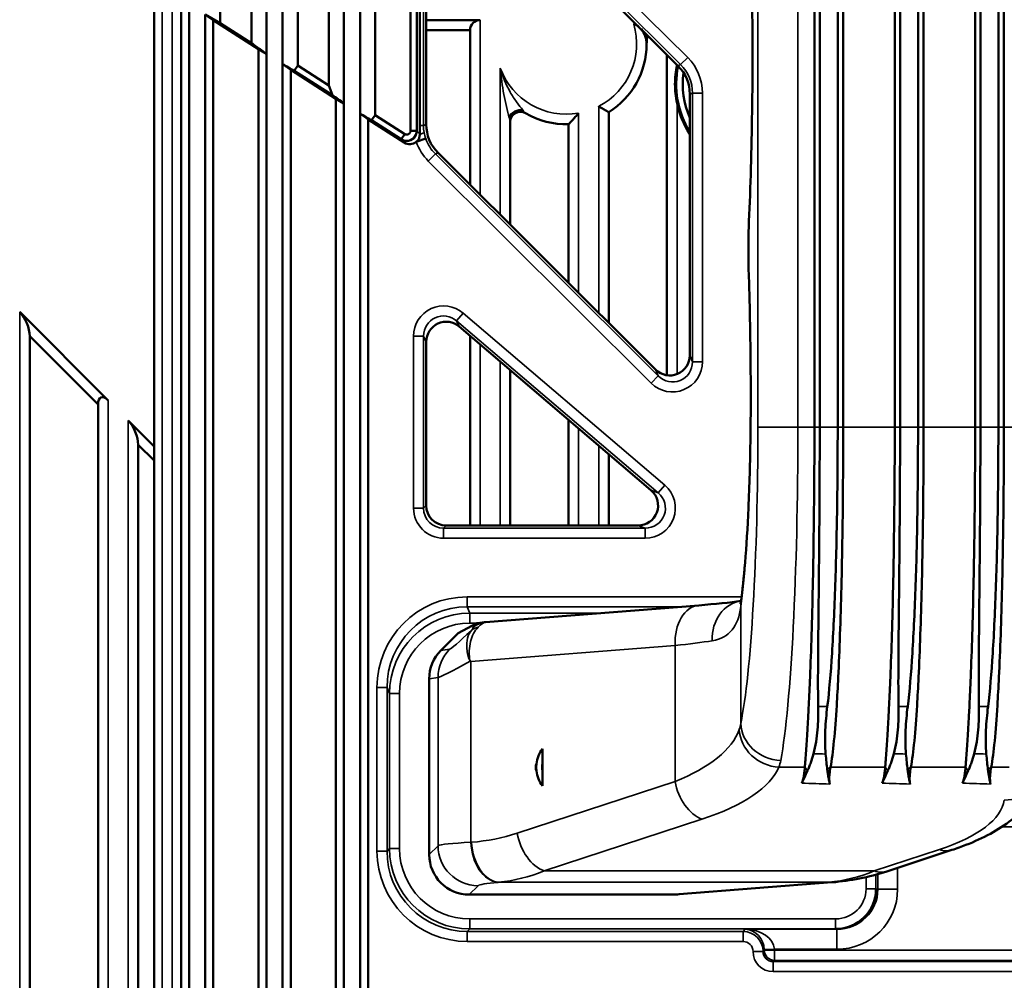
# Model space of a CAD drawing. Header units: millimetres. Extents: x 0 to 4638, y -120 to 1188.
# Tile 79 of 256: x 532 to 581, y 700 to 748. Entities that reach past the tile are written whole.
import ezdxf

# ---------------------------------------------------------------- set-up
doc = ezdxf.new("R2010")
doc.units = ezdxf.units.MM
doc.header["$LTSCALE"] = 2
doc.layers.add('Sichtbar (ISO)', color=7, linetype='Continuous', lineweight=50)
doc.layers.add('Sichtbar schmal (ISO)', color=7, linetype='Continuous', lineweight=35)

msp = doc.modelspace()

# ---------------------------------------------------------------- linework, layer by layer
at = {"layer": 'Sichtbar (ISO)'}
for p, q in [((571.2485, 822.0252), (571.2485, 727.8785)), ((571.5112, 727.8785), (571.5112, 822.0252)), ((572.4058, 727.8785), (572.4058, 822.0252)), ((572.6796, 727.8785), (572.6796, 822.0252)), ((575.2485, 822.0252), (575.2485, 727.8785)), ((575.5112, 727.8785), (575.5112, 822.0252)), ((576.4058, 727.8785), (576.4058, 822.0252)), ((576.6796, 727.8785), (576.6796, 822.0252)), ((579.2485, 822.0252), (579.2485, 727.8785)), ((579.5112, 727.8785), (579.5112, 822.0252)), ((580.4058, 727.8785), (580.4058, 822.0252)), ((580.6796, 727.8785), (580.6796, 822.0252)), ((551.1402, 742.6249), (551.1402, 807.2789)), ((551.4495, 807.2789), (551.4495, 742.6249)), ((548.6254, 743.4804), (548.6254, 806.4234)), ((549.376, 806.495), (549.376, 743.4087)), ((547.8254, 743.9924), (547.8254, 805.9113)), ((547.0749, 805.0221), (547.0749, 744.8816)), ((545.5224, 804.0284), (545.5224, 745.8754)), ((544.7719, 745.9468), (544.7719, 757.4703)), ((564.4555, 745.8645), (553.6256, 756.6487)), ((551.5996, 742.888), (551.5996, 756.2739)), ((551.9223, 755.9411), (551.9223, 742.9454)), ((543.9719, 746.4588), (543.9719, 754.8743)), ((543.2213, 746.9921), (543.2213, 754.0981)), ((541.6688, 747.9858), (541.6688, 753.6411)), ((539.7141, 753.0197), (539.7141, 677.8223)), ((540.1183, 753.1007), (540.1183, 678.0013)), ((538.3719, 748.9806), (538.3719, 667.1242)), ((540.9183, 748.4132), (540.9183, 693.006)), ((541.6688, 747.9858), (540.9183, 748.4132)), ((541.3224, 748.1261), (541.3224, 694.1262)), ((543.5677, 746.6891), (541.3224, 748.1261)), ((554.6072, 748.1414), (551.9223, 748.1414)), ((543.2213, 746.9921), (541.6688, 747.9858)), ((554.1072, 747.6414), (551.9223, 747.6414)), ((554.1072, 739.94), (554.1072, 747.6414)), ((543.9719, 746.4588), (543.5677, 746.6891)), ((543.5677, 746.6891), (543.5677, 694.8753)), ((543.9719, 746.4588), (543.9719, 694.6123)), ((563.9072, 730.4623), (563.9072, 746.4105)), ((544.7719, 745.9468), (544.7719, 694.8668)), ((545.176, 745.6598), (545.176, 695.3499)), ((545.176, 745.6598), (547.4213, 744.2228)), ((545.3493, 745.6178), (545.5224, 745.8754)), ((547.248, 744.4025), (545.3493, 745.6178)), ((545.5224, 745.8754), (547.0749, 744.8816)), ((547.0749, 744.8816), (547.248, 744.4025)), ((547.8254, 743.9924), (547.4213, 744.2228)), ((547.4213, 744.2228), (547.4213, 695.1792)), ((565.0435, 731.4535), (565.0435, 744.4492)), ((547.8254, 743.9924), (547.8254, 694.609)), ((548.6254, 743.4804), (548.6254, 694.1898)), ((550.8298, 742.0414), (549.0296, 743.1935)), ((549.0296, 743.1935), (549.0296, 694.4047)), ((549.2029, 743.1512), (549.376, 743.4087)), ((550.6811, 742.205), (549.2029, 743.1512)), ((549.376, 743.4087), (550.8483, 742.4663)), ((561.0072, 743.5552), (561.0072, 733.0691)), ((551.5996, 742.4597), (551.5996, 742.888)), ((556.1072, 743.0766), (556.1072, 737.9484)), ((559.0072, 735.0607), (559.0072, 742.9535)), ((550.8483, 742.4663), (550.6811, 742.205)), ((551.1402, 742.6249), (551.4495, 742.6249)), ((551.3546, 742.3345), (551.3546, 742.3379)), ((551.4255, 742.0808), (551.8977, 742.2427)), ((550.8546, 742.136), (550.8546, 742.1371)), ((552.5103, 741.5302), (563.3402, 730.7459)), ((536.0822, 729.2147), (531.6822, 733.6147)), ((563.1098, 724.7428), (553.5693, 732.8859)), ((532.1822, 662.922), (532.1822, 732.4075)), ((535.5822, 729.0075), (532.1822, 732.4075)), ((554.1072, 722.9846), (554.1072, 732.4268)), ((551.9223, 732.1263), (551.9223, 723.9832)), ((556.1072, 730.7197), (556.1072, 722.9846)), ((535.5822, 729.0075), (535.5822, 664.9366)), ((538.3719, 726.9249), (537.0822, 728.2147)), ((559.0072, 722.9846), (559.0072, 728.2445)), ((537.5822, 666.0913), (537.5822, 727.0075)), ((538.3719, 726.2178), (537.5822, 727.0075)), ((561.0072, 726.5375), (561.0072, 722.9846)), ((552.921, 722.9846), (562.4615, 722.9846)), ((565.4906, 719.0129), (554.8789, 718.177)), ((554.4367, 718.1283), (554.733, 718.1546)), ((553.5174, 717.6307), (554.4367, 718.1283)), ((551.3546, 717.5413), (551.3546, 717.5414)), ((552.6559, 716.7691), (553.5174, 717.6307)), ((550.8546, 716.9708), (550.8546, 716.9732)), ((551.3546, 716.8078), (551.3546, 716.8079)), ((552.0697, 706.6116), (552.0697, 715.3559)), ((557.7086, 711.8701), (557.7086, 711.1341)), ((557.7086, 711.1341), (557.7086, 710.7696)), ((557.7086, 710.7696), (557.7086, 710.0336)), ((578.0953, 706.8409), (574.8478, 705.7767)), ((556.1072, 705.3127), (556.1072, 705.3127)), ((572.1176, 705.2314), (564.5218, 704.633)), ((550.8546, 704.56), (550.8546, 704.5625)), ((551.3546, 704.7272), (551.3546, 704.7274)), ((564.1712, 704.6192), (554.062, 704.6192)), ((551.3546, 703.9925), (551.3546, 703.9926)), ((573.7072, 704.3409), (573.7072, 704.3409)), ((573.7072, 703.4791), (573.7072, 703.4899))]:
    msp.add_line(p, q, dxfattribs=at)
for centre, radius, start, end in [((554.6072, 747.6414), 0.5, 90, 180), ((558.8947, 746.9519), 4, 301.87929, 359.77573), ((568.8947, 744.9519), 4.5261, 168.43125, 211.69375), ((568.8947, 744.9519), 4.5875, 167.92906, 168.014), ((568.8947, 744.9519), 4.2, 172.24427, 203.517), ((568.8947, 744.9519), 4.5875, 191.986, 212.9136), ((556.6072, 743.0766), 0.5, 59.44751, 180), ((558.8947, 746.9519), 4, 239.44751, 271.61203), ((558.8947, 710.9519), 1.5, 142.25279, 173.34676), ((558.8947, 710.9519), 1.5, 173.75475, 186.24525), ((558.8947, 710.9519), 1.2, 171.2642, 188.7358), ((558.8947, 710.9519), 1.5, 186.65324, 217.74721)]:
    msp.add_arc(centre, radius, start, end, dxfattribs=at)
for centre, major_axis, ratio, start_param, end_param in [((563.0408, 744.447), (-1.8499, -0.7686), 0.9983936, 2.7484058, 3.5347795), ((556.4882, 743.291), (-0.4401, -0.2374), 0.6623488, 3.8250051, 5.5997729), ((553.9251, 742.9477), (-1.8499, -0.7686), 0.9983936, 5.8899984, 6.6763722), ((551.0977, 742.4639), (-0.339, 0.3733), 0.9916607, 1.8371739, 3.1118492), ((531.6822, 732.9075), (0.3536, -0.8536), 0.4142136, 0.7853982, 2.3561945), ((552.9237, 732.1204), (-0.4221, 0.9152), 0.9922612, 5.1474803, 7.4188903), ((564.0421, 731.4601), (-0.3872, 0.9321), 0.9907988, 1.9678382, 4.3153471), ((536.0822, 728.5075), (-0.3536, 0.8536), 0.4142136, 5.4977871, 7.0685835), ((537.0822, 727.5075), (0.3536, -0.8536), 0.4142136, 0.7853982, 2.3561945), ((562.4541, 723.986), (0.949, -0.3499), 0.9887203, 5.0693559, 7.4970147), ((552.9237, 723.986), (-0.709, -0.709), 0.9972647, 5.4991567, 7.0672139), ((571.0959, 723.3909), (1.4159, 1.4159), 0.9987828, 3.5389048, 3.5389289), ((567.871, 717.2538), (-0.2848, 1.9796), 0.8520366, 6.2827974, 6.2831853), ((569.5724, 718.9552), (-1.9796, 0.2848), 0.8520366, 0.0000005, 0.0003879), ((554.0773, 715.3583), (-1.9848, -0.3034), 0.9961063, 5.3479712, 6.1320883), ((557.9389, 710.9519), (0.5619, 0), 0.9968924, 2.8261259, 3.4570594), ((554.0773, 706.6269), (1.425, 1.425), 0.9924325, 2.3599926, 3.9231927), ((577.4725, 708.7415), (0.6228, -1.9005), 0.6501277, 0, 0.0000219), ((572.2944, 704.9102), (-1.9777, 0.3917), 0.9919881, 1.7693643, 3.3341003), ((564.3647, 706.6269), (-2.9848, -0.2351), 0.667987, 1.4534093, 1.5707963)]:
    msp.add_ellipse(centre, major_axis=major_axis, ratio=ratio, start_param=start_param, end_param=end_param, dxfattribs=at)
for points, knots in [([(567.9901, 738.1273), (568.0659, 739.8274), (568.1187, 741.6929), (568.1719, 745.5229), (568.1711, 747.54), (568.117, 751.2279), (568.0687, 752.9542), (568.0004, 754.543)], [0, 0, 0, 0, 0.574411, 0.574411, 1.1637678, 1.1637678, 1.6966247, 1.6966247, 1.6966247, 1.6966247]), ([(541.3224, 748.1261), (541.2551, 748.1739), (541.1877, 748.2218), (541.053, 748.3175), (540.9856, 748.3654), (540.9183, 748.4132)], [-0.085779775, -0.085779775, -0.085779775, -0.085779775, -0.042890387, -0.042890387, -0.000001, -0.000001, -0.000001, -0.000001]), ([(543.9719, 746.4588), (543.8023, 746.5793), (543.6327, 746.6997), (543.4632, 746.8202), (543.3826, 746.8775), (543.3019, 746.9348), (543.2213, 746.9921)], [0, 0, 0, 0, 0.6777093, 0.6777093, 0.6777093, 1, 1, 1, 1]), ([(545.176, 745.6598), (545.1086, 745.7076), (545.0413, 745.7555), (544.9066, 745.8511), (544.8392, 745.899), (544.7719, 745.9468)], [-0.085774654, -0.085774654, -0.085774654, -0.085774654, -0.042887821, -0.042887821, -0.000001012, -0.000001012, -0.000001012, -0.000001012]), ([(544.7719, 745.9468), (544.8681, 745.892), (544.9643, 745.8371), (545.1567, 745.7275), (545.2526, 745.6729), (545.3493, 745.6178)], [0.00000101, 0.00000101, 0.00000101, 0.00000101, 0.06004174, 0.06004174, 0.12001472, 0.12001472, 0.12001472, 0.12001472]), ([(564.4072, 745.9046), (564.3397, 745.5851), (564.3063, 745.2566), (564.3063, 744.6471), (564.3397, 744.3187), (564.4072, 743.9992)], [0.42156922, 0.42156922, 0.42156922, 0.42156922, 0.51299867, 0.51299867, 0.60442812, 0.60442812, 0.60442812, 0.60442812]), ([(547.248, 744.4025), (547.248, 744.4024), (547.2481, 744.4024), (547.2481, 744.4024), (547.4405, 744.2657), (547.633, 744.1291), (547.8254, 743.9924)], [0.00010762, 0.00010762, 0.00010762, 0.00010762, 0.00026307, 0.00026307, 0.00026307, 1, 1, 1, 1]), ([(560.5072, 743.8455), (560.5083, 743.8448), (560.5093, 743.8442), (560.5512, 743.8188), (560.5921, 743.7942), (560.6715, 743.7471), (560.7099, 743.7246), (560.8009, 743.6717), (560.8508, 743.6432), (560.929, 743.5989), (560.9585, 743.5824), (560.9973, 743.5607), (561.0072, 743.5552), (561.0072, 743.5552)], [-0.170129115, -0.170129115, -0.170129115, -0.170129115, -0.169759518, -0.169759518, -0.155433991, -0.155433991, -0.141387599, -0.141387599, -0.120519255, -0.120519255, -0.102161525, -0.102161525, -0.084879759, -0.084879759, -0.084879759, -0.084879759]), ([(549.2029, 743.1512), (549.1064, 743.2062), (549.0107, 743.2608), (548.8179, 743.3706), (548.7217, 743.4255), (548.6254, 743.4804)], [-0.12024374, -0.12024374, -0.12024374, -0.12024374, -0.06004653, -0.06004653, -0.00000101, -0.00000101, -0.00000101, -0.00000101]), ([(559.0072, 742.9535), (559.0072, 742.9535), (559.0136, 742.96), (559.0391, 742.9864), (559.0594, 743.0075), (559.1168, 743.0676), (559.1568, 743.1101), (559.2449, 743.2056), (559.294, 743.2598), (559.3965, 743.3757), (559.4509, 743.4388), (559.5051, 743.5034), (559.5062, 743.5047), (559.5072, 743.5059)], [-0.099034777, -0.099034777, -0.099034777, -0.099034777, -0.085045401, -0.085045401, -0.069084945, -0.069084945, -0.047721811, -0.047721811, -0.024805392, -0.024805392, 0, 0, 0.000485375, 0.000485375, 0.000485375, 0.000485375]), ([(551.4495, 742.6249), (551.448, 742.3386), (551.2263, 742.1167), (550.9307, 742.1274), (550.8475, 742.1304), (550.7581, 742.1559), (550.6811, 742.205)], [0, 0, 0, 0, 0.78013581, 0.78013581, 0.78013581, 0.99999858, 0.99999858, 0.99999858, 0.99999858]), ([(550.8483, 742.4663), (550.9049, 742.4293), (550.9813, 742.4262), (551.0416, 742.4588), (551.1011, 742.491), (551.1409, 742.5568), (551.1402, 742.6249)], [0, 0, 0, 0, 0.5030808, 0.5030808, 0.5030808, 1, 1, 1, 1]), ([(551.5996, 742.4597), (551.5996, 742.4037), (551.5931, 742.3476), (551.5782, 742.2957), (551.5626, 742.2417), (551.5339, 742.1859), (551.5005, 742.1465), (551.4863, 742.1297), (551.4663, 742.109), (551.4373, 742.0889), (551.4334, 742.0862), (551.4281, 742.083), (551.4255, 742.0808)], [0, 0, 0, 0, 0.3925579, 0.3925579, 0.3925579, 0.8015366, 0.8015366, 0.8015366, 0.976306, 0.976306, 0.976306, 1, 1, 1, 1]), ([(567.9783, 735.5287), (567.9668, 735.8714), (567.9605, 736.2391), (567.9591, 736.961), (567.9637, 737.3243), (567.9779, 737.824), (567.9835, 737.9783), (567.9901, 738.1273)], [0, 0, 0, 0, 0.1092996, 0.1092996, 0.21662648, 0.21662648, 0.26602686, 0.26602686, 0.26602686, 0.26602686]), ([(568.0755, 728.6225), (568.0832, 730.3981), (568.0657, 732.2107), (568.0115, 734.467), (567.9961, 735.0035), (567.9783, 735.5287)], [0, 0, 0, 0, 0.53337724, 0.53337724, 0.70264392, 0.70264392, 0.70264392, 0.70264392]), ([(567.5928, 719.24), (567.6648, 719.7404), (567.7356, 720.3953), (567.8627, 721.9458), (567.9197, 722.8738), (568.0124, 724.9531), (568.0467, 726.1443), (568.0697, 727.7734), (568.0736, 728.1976), (568.0755, 728.6225)], [0, 0, 0, 0, 0.3143548, 0.3143548, 0.6502705, 0.6502705, 1.0179189, 1.0179189, 1.1455327, 1.1455327, 1.1455327, 1.1455327]), ([(571.2485, 727.8785), (571.2485, 726.0444), (571.2342, 724.221), (571.1849, 720.7235), (571.1505, 719.0697), (571.0824, 716.8165), (571.0569, 716.1065), (571.0096, 714.9474), (570.9885, 714.4785), (570.9585, 713.875), (570.9503, 713.7149), (570.9272, 713.2854), (570.9122, 713.0252), (570.8749, 712.4089), (570.8525, 712.0713), (570.8199, 711.6162), (570.8093, 711.4732), (570.7944, 711.2719), (570.7896, 711.207), (570.7828, 711.1132), (570.7806, 711.0825), (570.7773, 711.0374), (570.7762, 711.0225), (570.7746, 711.0004), (570.7741, 710.9931), (570.7733, 710.9822), (570.7731, 710.9785), (570.7725, 710.9704), (570.7722, 710.9667), (570.772, 710.9641)], [0, 0, 0, 0, 0.5502358, 0.5502358, 1.1001363, 1.1001363, 1.3751579, 1.3751579, 1.581259, 1.581259, 1.658418, 1.658418, 1.7940369, 1.7940369, 1.998235, 1.998235, 2.100375, 2.100375, 2.1513839, 2.1513839, 2.176827, 2.176827, 2.189521, 2.189521, 2.1958586, 2.1958586, 2.1990247, 2.1990247, 2.2029599, 2.2029599, 2.2029599, 2.2029599]), ([(571.4367, 713.9731), (571.4234, 714.5729), (571.4239, 715.2533), (571.4353, 717.1943), (571.4512, 718.5595), (571.4778, 721.2407), (571.4898, 722.5159), (571.5065, 725.1531), (571.5112, 726.5155), (571.5112, 727.8785)], [0, 0, 0, 0, 0.3134361, 0.3134361, 0.8138755, 0.8138755, 1.2192103, 1.2192103, 1.6277052, 1.6277052, 1.6277052, 1.6277052]), ([(571.8904, 713.9731), (571.9864, 714.7392), (572.0613, 715.6359), (572.1906, 717.6726), (572.2446, 718.8204), (572.3279, 721.2495), (572.3572, 722.5263), (572.3963, 725.1612), (572.4058, 726.5196), (572.4058, 727.8785)], [-1.6292071, -1.6292071, -1.6292071, -1.6292071, -1.2289215, -1.2289215, -0.8138321, -0.8138321, -0.4076923, -0.4076923, 0, 0, 0, 0]), ([(572.0526, 710.9641), (572.1829, 711.6714), (572.2735, 712.7099), (572.3839, 714.4739), (572.4096, 714.9431), (572.4655, 716.102), (572.4942, 716.8115), (572.5729, 719.0656), (572.6145, 720.721), (572.6679, 724.2208), (572.6796, 726.0442), (572.6796, 727.8785)], [0.0000002, 0.0000002, 0.0000002, 0.0000002, 0.6216345, 0.6216345, 0.8277491, 0.8277491, 1.1023844, 1.1023844, 1.6523768, 1.6523768, 2.2020704, 2.2020704, 2.2020704, 2.2020704]), ([(575.2485, 727.8785), (575.2485, 726.0444), (575.2342, 724.221), (575.1849, 720.7235), (575.1505, 719.0697), (575.0824, 716.8165), (575.0569, 716.1065), (575.0096, 714.9474), (574.9885, 714.4785), (574.9585, 713.875), (574.9503, 713.7149), (574.9272, 713.2854), (574.9122, 713.0252), (574.8749, 712.4089), (574.8525, 712.0713), (574.8199, 711.6162), (574.8093, 711.4732), (574.7944, 711.2719), (574.7896, 711.207), (574.7828, 711.1132), (574.7806, 711.0825), (574.7773, 711.0374), (574.7762, 711.0225), (574.7746, 711.0004), (574.7741, 710.9931), (574.7733, 710.9822), (574.7731, 710.9785), (574.7725, 710.9704), (574.7722, 710.9667), (574.772, 710.9641)], [0, 0, 0, 0, 0.5502358, 0.5502358, 1.1001363, 1.1001363, 1.3751579, 1.3751579, 1.581259, 1.581259, 1.658418, 1.658418, 1.7940369, 1.7940369, 1.998235, 1.998235, 2.100375, 2.100375, 2.1513839, 2.1513839, 2.176827, 2.176827, 2.189521, 2.189521, 2.1958586, 2.1958586, 2.1990247, 2.1990247, 2.2029599, 2.2029599, 2.2029599, 2.2029599]), ([(575.4367, 713.9731), (575.4234, 714.5729), (575.4239, 715.2533), (575.4353, 717.1943), (575.4512, 718.5595), (575.4778, 721.2407), (575.4898, 722.5159), (575.5065, 725.1531), (575.5112, 726.5155), (575.5112, 727.8785)], [0, 0, 0, 0, 0.3134361, 0.3134361, 0.8138755, 0.8138755, 1.2192103, 1.2192103, 1.6277052, 1.6277052, 1.6277052, 1.6277052]), ([(575.8904, 713.9731), (575.9864, 714.7392), (576.0613, 715.6359), (576.1906, 717.6726), (576.2446, 718.8204), (576.3279, 721.2495), (576.3572, 722.5263), (576.3963, 725.1612), (576.4058, 726.5196), (576.4058, 727.8785)], [-1.6292071, -1.6292071, -1.6292071, -1.6292071, -1.2289215, -1.2289215, -0.8138321, -0.8138321, -0.4076923, -0.4076923, 0, 0, 0, 0]), ([(576.0526, 710.9641), (576.1829, 711.6714), (576.2735, 712.7099), (576.3839, 714.4739), (576.4096, 714.9431), (576.4655, 716.102), (576.4942, 716.8115), (576.5729, 719.0656), (576.6145, 720.721), (576.6679, 724.2208), (576.6796, 726.0442), (576.6796, 727.8785)], [0.0000002, 0.0000002, 0.0000002, 0.0000002, 0.6216345, 0.6216345, 0.8277491, 0.8277491, 1.1023844, 1.1023844, 1.6523768, 1.6523768, 2.2020704, 2.2020704, 2.2020704, 2.2020704]), ([(579.2485, 727.8785), (579.2485, 726.0444), (579.2342, 724.221), (579.1849, 720.7235), (579.1505, 719.0697), (579.0824, 716.8165), (579.0569, 716.1065), (579.0096, 714.9474), (578.9885, 714.4785), (578.9585, 713.875), (578.9503, 713.7149), (578.9272, 713.2854), (578.9122, 713.0252), (578.8749, 712.4089), (578.8525, 712.0713), (578.8199, 711.6162), (578.8093, 711.4732), (578.7944, 711.2719), (578.7896, 711.207), (578.7828, 711.1132), (578.7806, 711.0825), (578.7773, 711.0374), (578.7762, 711.0225), (578.7746, 711.0004), (578.7741, 710.9931), (578.7733, 710.9822), (578.7731, 710.9785), (578.7725, 710.9704), (578.7722, 710.9667), (578.772, 710.9641)], [0, 0, 0, 0, 0.5502358, 0.5502358, 1.1001363, 1.1001363, 1.3751579, 1.3751579, 1.581259, 1.581259, 1.658418, 1.658418, 1.7940369, 1.7940369, 1.998235, 1.998235, 2.100375, 2.100375, 2.1513839, 2.1513839, 2.176827, 2.176827, 2.189521, 2.189521, 2.1958586, 2.1958586, 2.1990247, 2.1990247, 2.2029599, 2.2029599, 2.2029599, 2.2029599]), ([(579.4367, 713.9731), (579.4234, 714.5729), (579.4239, 715.2533), (579.4353, 717.1943), (579.4512, 718.5595), (579.4778, 721.2407), (579.4898, 722.5159), (579.5065, 725.1531), (579.5112, 726.5155), (579.5112, 727.8785)], [0, 0, 0, 0, 0.3134361, 0.3134361, 0.8138755, 0.8138755, 1.2192103, 1.2192103, 1.6277052, 1.6277052, 1.6277052, 1.6277052]), ([(579.8904, 713.9731), (579.9864, 714.7392), (580.0613, 715.6359), (580.1906, 717.6726), (580.2446, 718.8204), (580.3279, 721.2495), (580.3572, 722.5263), (580.3963, 725.1612), (580.4058, 726.5196), (580.4058, 727.8785)], [-1.6292071, -1.6292071, -1.6292071, -1.6292071, -1.2289215, -1.2289215, -0.8138321, -0.8138321, -0.4076923, -0.4076923, 0, 0, 0, 0]), ([(580.0526, 710.9641), (580.1829, 711.6714), (580.2735, 712.7099), (580.3839, 714.4739), (580.4096, 714.9431), (580.4655, 716.102), (580.4942, 716.8115), (580.5729, 719.0656), (580.6145, 720.721), (580.6679, 724.2208), (580.6796, 726.0442), (580.6796, 727.8785)], [0.0000002, 0.0000002, 0.0000002, 0.0000002, 0.6216345, 0.6216345, 0.8277491, 0.8277491, 1.1023844, 1.1023844, 1.6523768, 1.6523768, 2.2020704, 2.2020704, 2.2020704, 2.2020704]), ([(567.5557, 719.0749), (567.5557, 719.0749), (567.5562, 719.0761), (567.5621, 719.0918), (567.5794, 719.1466), (567.5927, 719.2393)], [0.39609877, 0.39609877, 0.39609877, 0.39609877, 0.41526332, 0.41526332, 0.52257347, 0.52257347, 0.52257347, 0.52257347]), ([(554.5954, 718.1132), (554.6521, 718.1346), (554.7145, 718.1523), (554.8087, 718.1693), (554.84, 718.1735), (554.8714, 718.1762)], [0, 0, 0, 0, 0.019855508, 0.019855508, 0.029468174, 0.029468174, 0.029468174, 0.029468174]), ([(571.2002, 711.6298), (571.3087, 712.0151), (571.3699, 712.4277), (571.4371, 713.2037), (571.4451, 713.5954), (571.4367, 713.9731)], [0.000001, 0.000001, 0.000001, 0.000001, 0.19117794, 0.19117794, 0.38338848, 0.38338848, 0.38338848, 0.38338848]), ([(571.8904, 713.9731), (571.8426, 713.5916), (571.8062, 713.1998), (571.7709, 712.4194), (571.7705, 712.0043), (571.8059, 711.6123)], [0.000001, 0.000001, 0.000001, 0.000001, 0.19920968, 0.19920968, 0.39746708, 0.39746708, 0.39746708, 0.39746708]), ([(575.2002, 711.6298), (575.3087, 712.0151), (575.3699, 712.4277), (575.4371, 713.2037), (575.4451, 713.5954), (575.4367, 713.9731)], [0.000001, 0.000001, 0.000001, 0.000001, 0.19117794, 0.19117794, 0.38338848, 0.38338848, 0.38338848, 0.38338848]), ([(575.8904, 713.9731), (575.8426, 713.5916), (575.8062, 713.1998), (575.7709, 712.4194), (575.7705, 712.0043), (575.8059, 711.6123)], [0.000001, 0.000001, 0.000001, 0.000001, 0.19920968, 0.19920968, 0.39746708, 0.39746708, 0.39746708, 0.39746708]), ([(579.4367, 713.9731), (579.4451, 713.5954), (579.4371, 713.2037), (579.3699, 712.4277), (579.3087, 712.0151), (579.2002, 711.6298)], [-0.38338848, -0.38338848, -0.38338848, -0.38338848, -0.19117794, -0.19117794, -0.000001, -0.000001, -0.000001, -0.000001]), ([(579.8904, 713.9731), (579.8426, 713.5916), (579.8062, 713.1998), (579.7709, 712.4194), (579.7705, 712.0043), (579.8059, 711.6123)], [0.000001, 0.000001, 0.000001, 0.000001, 0.19920968, 0.19920968, 0.39746708, 0.39746708, 0.39746708, 0.39746708]), ([(570.9083, 710.7937), (570.9086, 710.7944), (570.9119, 710.8013), (570.9146, 710.8072), (570.9162, 710.8106), (570.921, 710.821), (570.9242, 710.828), (570.9339, 710.8494), (570.9403, 710.864), (570.9599, 710.9096), (570.9729, 710.9411), (571.0126, 711.0416), (571.0384, 711.1127), (571.1112, 711.3256), (571.1562, 711.4737), (571.2002, 711.6298)], [-0.15449756, -0.15449756, -0.15449756, -0.15449756, -0.15293289, -0.15293289, -0.15076733, -0.15076733, -0.14636378, -0.14636378, -0.13729021, -0.13729021, -0.1182364, -0.1182364, -0.07745487, -0.07745487, 0, 0, 0, 0]), ([(571.8059, 711.6123), (571.8186, 711.4715), (571.8315, 711.3371), (571.8588, 711.081), (571.8731, 710.9597), (571.8895, 710.8459)], [-0.13798341, -0.13798341, -0.13798341, -0.13798341, -0.06911425, -0.06911425, 0, 0, 0, 0]), ([(574.9083, 710.7937), (574.9086, 710.7944), (574.9119, 710.8013), (574.9146, 710.8072), (574.9162, 710.8106), (574.921, 710.821), (574.9242, 710.828), (574.9339, 710.8494), (574.9403, 710.864), (574.9599, 710.9096), (574.9729, 710.9411), (575.0126, 711.0416), (575.0384, 711.1127), (575.1112, 711.3256), (575.1562, 711.4737), (575.2002, 711.6298)], [-0.15449756, -0.15449756, -0.15449756, -0.15449756, -0.15293289, -0.15293289, -0.15076733, -0.15076733, -0.14636378, -0.14636378, -0.13729021, -0.13729021, -0.1182364, -0.1182364, -0.07745487, -0.07745487, 0, 0, 0, 0]), ([(575.8059, 711.6123), (575.8186, 711.4715), (575.8315, 711.3371), (575.8588, 711.081), (575.8731, 710.9597), (575.8895, 710.8459)], [-0.13798341, -0.13798341, -0.13798341, -0.13798341, -0.06911425, -0.06911425, 0, 0, 0, 0]), ([(578.9083, 710.7937), (578.9086, 710.7944), (578.9119, 710.8013), (578.9146, 710.8072), (578.9162, 710.8106), (578.921, 710.821), (578.9242, 710.828), (578.9339, 710.8494), (578.9403, 710.864), (578.9599, 710.9096), (578.9729, 710.9411), (579.0126, 711.0416), (579.0384, 711.1127), (579.1112, 711.3256), (579.1562, 711.4737), (579.2002, 711.6298)], [-0.15449756, -0.15449756, -0.15449756, -0.15449756, -0.15293289, -0.15293289, -0.15076733, -0.15076733, -0.14636378, -0.14636378, -0.13729021, -0.13729021, -0.1182364, -0.1182364, -0.07745487, -0.07745487, 0, 0, 0, 0]), ([(579.8059, 711.6123), (579.8186, 711.4715), (579.8315, 711.3371), (579.8588, 711.081), (579.8731, 710.9597), (579.8895, 710.8459)], [-0.13798341, -0.13798341, -0.13798341, -0.13798341, -0.06911425, -0.06911425, 0, 0, 0, 0]), ([(570.772, 710.9641), (570.7665, 710.8864), (570.76, 710.8087), (570.7511, 710.7311), (570.7418, 710.6507), (570.73, 710.5704), (570.7137, 710.4902), (570.6974, 710.4099), (570.6768, 710.3296), (570.6498, 710.2497), (570.6402, 710.2214), (570.6307, 710.1931), (570.6211, 710.1648)], [0, 0, 0, 0, 0.290929, 0.290929, 0.290929, 0.5919476, 0.5919476, 0.5919476, 0.8933577, 0.8933577, 0.8933577, 1, 1, 1, 1]), ([(570.6211, 710.1648), (570.6545, 710.2636), (570.7118, 710.3724), (570.7999, 710.5595), (570.8526, 710.6767), (570.9083, 710.7937)], [0, 0, 0, 0, 0.08728086, 0.08728086, 0.20195315, 0.20195315, 0.20195315, 0.20195315]), ([(571.8895, 710.8459), (571.9005, 710.7701), (571.9095, 710.6954), (571.9283, 710.5614), (571.9371, 710.5045), (571.961, 710.3681), (571.9769, 710.2919), (571.9969, 710.202), (572.0012, 710.1823), (572.0074, 710.1476), (572.0096, 710.1337), (572.0114, 710.12)], [-0.19216085, -0.19216085, -0.19216085, -0.19216085, -0.13759519, -0.13759519, -0.09408988, -0.09408988, -0.02950765, -0.02950765, -0.01201301, -0.01201301, 0, 0, 0, 0]), ([(572.0114, 710.12), (572.0073, 710.1513), (572.0031, 710.1825), (571.9989, 710.2137), (571.9902, 710.2786), (571.9868, 710.3437), (571.9871, 710.4087), (571.9874, 710.4737), (571.9914, 710.5387), (571.9979, 710.6037), (572.0099, 710.7239), (572.0304, 710.844), (572.0526, 710.9641)], [0, 0, 0, 0, 0.11090941, 0.11090941, 0.11090941, 0.34181232, 0.34181232, 0.34181232, 0.57265649, 0.57265649, 0.57265649, 0.99976396, 0.99976396, 0.99976396, 0.99976396]), ([(574.772, 710.9641), (574.7665, 710.8864), (574.76, 710.8087), (574.7511, 710.7311), (574.7418, 710.6507), (574.73, 710.5704), (574.7137, 710.4902), (574.6974, 710.4099), (574.6768, 710.3296), (574.6498, 710.2497), (574.6402, 710.2214), (574.6307, 710.1931), (574.6211, 710.1648)], [0, 0, 0, 0, 0.290929, 0.290929, 0.290929, 0.5919476, 0.5919476, 0.5919476, 0.8933577, 0.8933577, 0.8933577, 1, 1, 1, 1]), ([(574.6211, 710.1648), (574.6545, 710.2636), (574.7118, 710.3724), (574.7999, 710.5595), (574.8526, 710.6767), (574.9083, 710.7937)], [0, 0, 0, 0, 0.08728086, 0.08728086, 0.20195315, 0.20195315, 0.20195315, 0.20195315]), ([(575.8895, 710.8459), (575.9005, 710.7701), (575.9095, 710.6954), (575.9283, 710.5614), (575.9371, 710.5045), (575.961, 710.3681), (575.9769, 710.2919), (575.9969, 710.202), (576.0012, 710.1823), (576.0074, 710.1476), (576.0096, 710.1337), (576.0114, 710.12)], [-0.19216085, -0.19216085, -0.19216085, -0.19216085, -0.13759519, -0.13759519, -0.09408988, -0.09408988, -0.02950765, -0.02950765, -0.01201301, -0.01201301, 0, 0, 0, 0]), ([(576.0114, 710.12), (576.0073, 710.1513), (576.0031, 710.1825), (575.9989, 710.2137), (575.9902, 710.2786), (575.9868, 710.3437), (575.9871, 710.4087), (575.9874, 710.4737), (575.9914, 710.5387), (575.9979, 710.6037), (576.0099, 710.7239), (576.0304, 710.844), (576.0526, 710.9641)], [0, 0, 0, 0, 0.11090941, 0.11090941, 0.11090941, 0.34181232, 0.34181232, 0.34181232, 0.57265648, 0.57265648, 0.57265648, 0.99976396, 0.99976396, 0.99976396, 0.99976396]), ([(582.6811, 710.9204), (582.6072, 710.4072), (582.4095, 709.9213), (581.8487, 709.0493), (581.4725, 708.663), (580.4168, 707.8316), (579.6608, 707.4287), (578.567, 707.0025), (578.335, 706.9195), (578.0953, 706.841)], [0, 0, 0, 0, 0.22782537, 0.22782537, 0.476109, 0.476109, 0.84150839, 0.84150839, 0.93553749, 0.93553749, 0.93553749, 0.93553749]), ([(578.772, 710.9641), (578.7665, 710.8864), (578.76, 710.8087), (578.7511, 710.7311), (578.7418, 710.6507), (578.73, 710.5704), (578.7137, 710.4902), (578.6974, 710.4099), (578.6768, 710.3296), (578.6498, 710.2497), (578.6402, 710.2214), (578.6307, 710.1931), (578.6211, 710.1648)], [0, 0, 0, 0, 0.290929, 0.290929, 0.290929, 0.5919476, 0.5919476, 0.5919476, 0.8933577, 0.8933577, 0.8933577, 1, 1, 1, 1]), ([(578.6211, 710.1648), (578.6545, 710.2636), (578.7118, 710.3724), (578.7999, 710.5595), (578.8526, 710.6767), (578.9083, 710.7937)], [0, 0, 0, 0, 0.08728086, 0.08728086, 0.20195315, 0.20195315, 0.20195315, 0.20195315]), ([(579.8895, 710.8459), (579.9005, 710.7701), (579.9095, 710.6954), (579.9283, 710.5614), (579.9371, 710.5045), (579.961, 710.3681), (579.9769, 710.2919), (579.9969, 710.202), (580.0012, 710.1823), (580.0074, 710.1476), (580.0096, 710.1337), (580.0114, 710.12)], [-0.19216085, -0.19216085, -0.19216085, -0.19216085, -0.13759519, -0.13759519, -0.09408988, -0.09408988, -0.02950765, -0.02950765, -0.01201301, -0.01201301, 0, 0, 0, 0]), ([(580.0114, 710.12), (580.0073, 710.1513), (580.0031, 710.1825), (579.9989, 710.2137), (579.9902, 710.2786), (579.9868, 710.3437), (579.9871, 710.4087), (579.9874, 710.4737), (579.9914, 710.5387), (579.9979, 710.6037), (580.0099, 710.7239), (580.0304, 710.844), (580.0526, 710.9641)], [0, 0, 0, 0, 0.11090941, 0.11090941, 0.11090941, 0.34181232, 0.34181232, 0.34181232, 0.57265649, 0.57265649, 0.57265649, 0.99976396, 0.99976396, 0.99976396, 0.99976396])]:
    msp.add_open_spline(points, degree=3, knots=knots, dxfattribs=at)
for points in [[(562.3222, 747.9889), (562.2967, 747.971), (562.274, 747.9526), (562.254, 747.9343)], [(562.254, 747.9343), (562.3492, 747.911), (562.4358, 747.8635), (562.5124, 747.7994)], [(562.6147, 747.6976), (562.793, 747.4887), (562.8952, 747.1868), (562.8946, 746.9362)], [(562.8946, 746.9362), (562.895, 747.0674), (562.9063, 747.2266), (562.9542, 747.3595)], [(548.6254, 743.4804), (548.7602, 743.3848), (548.8949, 743.2891), (549.0296, 743.1935)], [(565.4906, 719.0129), (566.3204, 719.0783), (567.0422, 719.1552), (567.5862, 719.2334)], [(567.5869, 719.2335), (567.5886, 719.2338), (567.5903, 719.234), (567.5919, 719.2342)], [(554.5954, 718.1132), (554.5943, 718.1128), (554.5933, 718.1124), (554.5922, 718.112)], [(557.4048, 711.1257), (557.4044, 711.1222), (557.404, 711.1187), (557.4036, 711.1151)], [(557.4036, 710.7887), (557.404, 710.7851), (557.4044, 710.7815), (557.4048, 710.7781)], [(574.8479, 705.7767), (573.9551, 705.4841), (573.0371, 705.3038), (572.1176, 705.2314)]]:
    msp.add_open_spline(points, degree=3, dxfattribs=at)
at = {"layer": 'Sichtbar schmal (ISO)'}
for p, q in [((568.4349, 727.8785), (568.4349, 822.0252)), ((570.4272, 822.0252), (570.4272, 727.8785)), ((564.5879, 745.9195), (553.4932, 756.9674)), ((553.8455, 757.3212), (564.9403, 746.2733)), ((551.7841, 756.2739), (551.7841, 742.888)), ((538.7741, 666.892), (538.7741, 749.1903)), ((539.2738, 749.1903), (539.2738, 677.1047)), ((554.6072, 739.4421), (554.6072, 748.1414)), ((564.5879, 745.9195), (564.9403, 746.2733)), ((555.6072, 745.7508), (555.6072, 738.4463)), ((564.4072, 745.9046), (564.4072, 745.9126)), ((564.4555, 745.8645), (564.5879, 745.9195)), ((565.1759, 744.5042), (565.0435, 744.4492)), ((565.1759, 731.1349), (565.1759, 744.5042)), ((565.1759, 744.5042), (565.6752, 744.5042)), ((565.6752, 744.5042), (565.6752, 731.1349)), ((560.5072, 743.8455), (560.5072, 733.567)), ((564.4072, 730.5192), (564.4072, 743.9992)), ((559.5072, 734.5628), (559.5072, 743.5059)), ((551.5996, 742.888), (551.7841, 742.888)), ((551.7841, 742.888), (551.9223, 742.9454)), ((552.0256, 741.1213), (552.3779, 741.4752)), ((552.5103, 741.5302), (552.3779, 741.4752)), ((552.3779, 741.4752), (563.4726, 730.4272)), ((563.1203, 730.0734), (552.0256, 741.1213)), ((531.6822, 662.2179), (531.6822, 733.6147)), ((553.761, 733.5528), (553.4369, 733.173)), ((553.761, 733.5528), (563.793, 724.9902)), ((563.4689, 724.6104), (553.4369, 733.173)), ((553.4369, 733.173), (553.5693, 732.8859)), ((551.2906, 723.8508), (551.2906, 732.4134)), ((551.2906, 732.4134), (551.7899, 732.4134)), ((551.7899, 732.4134), (551.7899, 723.8508)), ((551.9223, 732.1263), (551.7899, 732.4134)), ((554.6072, 722.9846), (554.6072, 732)), ((565.0435, 731.4535), (565.1759, 731.1349)), ((555.6072, 731.1465), (555.6072, 722.9846)), ((565.1759, 731.1349), (565.6752, 731.1349)), ((563.1203, 730.0734), (563.4726, 730.4272)), ((563.4726, 730.4272), (563.3402, 730.7459)), ((536.0822, 729.2147), (536.0822, 665.2253)), ((537.0822, 665.8026), (537.0822, 728.2147)), ((559.5072, 722.9846), (559.5072, 727.8177)), ((568.4349, 727.8785), (570.4272, 727.8785)), ((571.2485, 727.8785), (570.4272, 727.8785)), ((571.5112, 727.8785), (571.2485, 727.8785)), ((571.5112, 727.8785), (572.4058, 727.8785)), ((572.4058, 727.8785), (572.6796, 727.8785)), ((575.2485, 727.8785), (572.6796, 727.8785)), ((575.5112, 727.8785), (575.2485, 727.8785)), ((575.5112, 727.8785), (576.4058, 727.8785)), ((576.4058, 727.8785), (576.6796, 727.8785)), ((579.2485, 727.8785), (576.6796, 727.8785)), ((579.5112, 727.8785), (579.2485, 727.8785)), ((579.5112, 727.8785), (580.4058, 727.8785)), ((580.4058, 727.8785), (580.6796, 727.8785)), ((581.4891, 727.8785), (580.6796, 727.8785)), ((560.5072, 726.9642), (560.5072, 722.9846)), ((563.1098, 724.7428), (563.4689, 724.6104)), ((563.4689, 724.6104), (563.793, 724.9902)), ((551.2906, 723.8508), (551.7899, 723.8508)), ((551.7899, 723.8508), (551.9223, 723.9832)), ((552.921, 722.9846), (552.7886, 722.8522)), ((552.7886, 722.8522), (552.7886, 722.3529)), ((552.7886, 722.8522), (562.8206, 722.8522)), ((562.8206, 722.8522), (562.4615, 722.9846)), ((562.8206, 722.8522), (562.8206, 722.3529)), ((562.8206, 722.3529), (552.7886, 722.3529)), ((553.959, 719.4351), (567.6198, 719.4351)), ((553.959, 718.937), (553.959, 719.4351)), ((568.2241, 719.4351), (568.2241, 719.4351)), ((570.2637, 719.4351), (570.2637, 719.4351)), ((564.5271, 718.937), (553.959, 718.937)), ((554.0843, 718.6232), (553.959, 718.937)), ((567.58, 718.9552), (567.58, 713.1408)), ((568.1959, 718.937), (568.1959, 718.937)), ((554.0843, 718.6232), (560.5432, 718.6232)), ((554.0843, 718.6232), (554.0843, 718.1251)), ((567.5248, 718.6232), (567.5254, 718.6232)), ((568.1769, 718.6232), (568.1769, 718.6232)), ((554.4307, 718.1251), (554.0843, 718.1251)), ((554.4367, 718.1283), (554.2295, 717.8776)), ((567.3628, 718.1251), (567.3607, 718.1251)), ((568.1447, 718.1251), (568.1447, 718.1251)), ((552.6559, 716.7691), (553.0881, 716.8352)), ((564.3094, 717.0191), (554.1433, 716.2183)), ((564.3094, 710.2537), (564.3094, 717.0191)), ((565.4072, 717.1409), (565.4072, 717.1409)), ((554.1433, 716.2183), (554.1433, 707.2221)), ((552.508, 715.4229), (552.0697, 715.3559)), ((552.508, 707.0499), (552.508, 715.4229)), ((549.47, 706.7837), (549.47, 714.9317)), ((549.9697, 714.9317), (549.47, 714.9317)), ((549.9697, 714.9317), (549.9697, 706.7837)), ((549.9697, 714.9317), (550.0931, 714.6224)), ((550.0931, 706.9072), (550.0931, 714.6224)), ((550.0931, 714.6224), (550.5928, 714.6224)), ((550.5928, 714.6224), (550.5928, 706.9072)), ((571.4367, 713.9731), (571.8904, 713.9731)), ((575.4367, 713.9731), (575.8904, 713.9731)), ((579.4367, 713.9731), (579.8904, 713.9731)), ((569.4819, 710.9641), (570.772, 710.9641)), ((570.772, 710.9641), (570.9083, 710.7937)), ((572.0526, 710.9641), (571.8895, 710.8459)), ((572.0526, 710.9641), (574.772, 710.9641)), ((574.772, 710.9641), (574.9083, 710.7937)), ((576.0526, 710.9641), (575.8895, 710.8459)), ((576.0526, 710.9641), (578.772, 710.9641)), ((578.772, 710.9641), (578.9083, 710.7937)), ((580.0526, 710.9641), (579.8895, 710.8459)), ((580.0526, 710.9641), (580.9374, 710.9641)), ((556.4475, 707.6772), (564.3094, 710.2537)), ((580.6302, 709.0448), (580.6303, 709.0448)), ((565.6476, 708.3743), (557.7858, 705.7978)), ((585.2814, 707.9842), (580.5685, 707.9842)), ((549.9697, 706.7837), (550.0931, 706.9072)), ((550.0931, 706.9072), (550.5928, 706.9072)), ((552.0697, 706.6116), (552.508, 707.0499)), ((554.1433, 707.2221), (554.183, 707.2252)), ((574.225, 705.7978), (577.4725, 706.8621)), ((549.9697, 706.7837), (549.47, 706.7837)), ((575.3901, 705.9544), (575.3901, 704.8823)), ((557.7858, 705.7978), (574.225, 705.7978)), ((573.8176, 704.9011), (573.8176, 705.491)), ((574.31, 705.6148), (574.31, 704.9011)), ((574.4053, 704.8823), (574.4053, 705.6414)), ((554.5003, 705.0575), (554.062, 704.6192)), ((555.5213, 705.2328), (555.4815, 705.2297)), ((571.9606, 705.2328), (555.5213, 705.2328)), ((564.1712, 704.6192), (571.9606, 705.2328)), ((573.8176, 704.9011), (574.31, 704.9011)), ((574.31, 704.9011), (574.4053, 704.8823)), ((574.4053, 704.8823), (575.3901, 704.8823)), ((574.2072, 704.2737), (574.2072, 704.2818)), ((554.0907, 703.4093), (572.3037, 703.4093)), ((554.0907, 702.9096), (554.0907, 703.4093)), ((572.3037, 703.4093), (572.3037, 702.9096)), ((554.0907, 702.9096), (553.9672, 702.7862)), ((553.9672, 702.7862), (553.9672, 702.2865)), ((553.9672, 702.7862), (567.6931, 702.7862)), ((572.3037, 702.9096), (554.0907, 702.9096)), ((567.6931, 702.7862), (567.8049, 702.898)), ((567.6931, 702.7862), (567.6931, 702.2865)), ((567.8049, 702.898), (572.3623, 702.898)), ((572.3623, 702.898), (572.3037, 702.9096)), ((572.3623, 702.898), (572.3623, 701.8986)), ((567.6931, 702.2865), (553.9672, 702.2865)), ((568.6925, 701.7868), (568.1928, 701.7868)), ((568.7538, 701.8481), (568.6925, 701.7868)), ((568.6925, 701.785), (568.7538, 701.8462)), ((568.7532, 701.8818), (569.2526, 701.8986)), ((568.7538, 701.8462), (568.7538, 701.8481)), ((568.7538, 701.8481), (569.2535, 701.8481)), ((568.7538, 701.8462), (569.2535, 701.8462)), ((572.3623, 701.8986), (569.2526, 701.8986)), ((569.2535, 701.8481), (569.2535, 701.8462)), ((569.2535, 701.8462), (618.2417, 701.8462)), ((569.2535, 701.3465), (569.2535, 701.8462)), ((569.2535, 701.3465), (569.1922, 701.2853)), ((569.1922, 701.2853), (618.282, 701.2853)), ((569.1922, 701.2853), (569.1922, 700.7856)), ((618.2417, 701.3465), (569.2535, 701.3465)), ((618.282, 700.7856), (569.1922, 700.7856))]:
    msp.add_line(p, q, dxfattribs=at)
for start, end in [(297.43369, 16.30115), (200.0693, 280.07909)]:
    msp.add_arc((558.8947, 746.9519), 3.5, start, end, dxfattribs=at)
for centre, major_axis, ratio, start_param, end_param in [((566.5502, 746.4519), (0, -18.5417), 0.0874887, 1.0998074, 2.0275154), ((563.1718, 744.5014), (-2.3124, -0.9607), 0.9983936, 2.7484058, 3.5347795), ((563.1718, 744.5014), (-1.8514, -0.7692), 0.9975929, 2.7484058, 3.5347795), ((551.3234, 742.4597), (0.492, 0.0891), 0.1173218, 5.2872387, 6.2274881), ((553.7941, 742.8933), (-1.8514, -0.7692), 0.9975929, 6.2197824, 6.6763722), ((553.7941, 742.8933), (-2.3124, -0.9607), 0.9983936, 6.2197825, 6.6763722), ((568.2297, 736.677), (0, -3), 0.0874887, 4.2414001, 5.0809055), ((569.9882, 738.0383), (-1.998, 0.089), 0.4534106, 0, 0.0979413), ((569.9772, 735.5963), (-1.9989, -0.0675), 0.3600531, 6.1896275, 6.2831853), ((566.5941, 729.4578), (0, -17.0404), 0.0874887, 1.5212479, 1.9393128), ((552.7927, 732.4045), (-0.6331, 1.3727), 0.9922612, 5.1474803, 7.4188903), ((552.7927, 732.4045), (-0.4253, 0.9222), 0.9846705, 5.1474803, 7.4188903), ((564.1732, 731.1448), (-0.5808, 1.3981), 0.9907988, 1.9678382, 4.3153471), ((564.1732, 731.1448), (-0.3908, 0.9406), 0.9818066, 1.9678382, 4.3153471), ((567.0345, 729.2081), (0, -12), 0.0874887, 0.5463748, 1.5212479), ((570.0755, 728.6138), (-2, 0.0087), 0.0495277, 0, 0.087374), ((567.035, 727.8785), (0, -16), 0.0874887, 0.3998805, 1.5707963), ((569.0274, 727.8785), (0, 18), 0.0777677, 3.5414732, 4.712389), ((562.8094, 723.8549), (1.4234, -0.5249), 0.9887203, 5.0693559, 7.4970147), ((562.8094, 723.8549), (0.9596, -0.3538), 0.9777538, 5.0693559, 7.4970147), ((552.7927, 723.8549), (-1.0636, -1.0636), 0.9972647, 5.4991567, 7.0672139), ((552.7927, 723.8549), (-0.711, -0.711), 0.994548, 5.4991567, 7.0672139), ((570.6943, 722.9893), (1.7699, 1.7699), 0.9987828, 2.7034699, 2.7034744), ((570.6943, 722.9893), (1.4168, 1.4168), 0.9981756, 3.7406529, 3.7406774), ((570.6943, 722.9893), (1.7699, 1.7699), 0.9987828, 3.7712572, 3.7712764), ((553.9727, 714.9179), (-1.6756, 4.1979), 0.9955924, 5.9049336, 7.4726882), ((567.871, 717.2538), (-0.2848, 1.9796), 0.8520366, 0, 1.4488262), ((569.5724, 718.9552), (-1.9796, 0.2848), 0.8520366, 0.0003879, 0.1672712), ((553.9727, 714.9179), (-1.491, 3.7355), 0.994499, 5.9049336, 7.4726882), ((565.6476, 717.0191), (-0.1571, 1.9938), 0.667987, 0, 1.518224), ((554.0949, 714.6117), (-1.4878, 3.7273), 0.9966883, 5.9049336, 7.4726882), ((553.7774, 716.084), (1.1629, 2.0812), 0.193909, 0.1285982, 0.6093062), ((554.0949, 714.6117), (-1.3032, 3.265), 0.9955924, 5.9049336, 7.4726882), ((556.0767, 719.8432), (2.9979, 3.0062), 0.037007, 3.1917673, 3.9872125), ((554.8776, 717.0601), (-0.7481, 0.6636), 0.7520253, 5.7339152, 6.2037006), ((553.0713, 716.7902), (-1.1848, -1.0948), 0.0449284, 2.7178437, 3.3159386), ((557.6181, 717.7993), (-10, 0), 0.1049864, 2.3038346, 2.5952179), ((554.5003, 715.4229), (0.3022, -1.977), 0.9961063, 3.7771749, 4.561292), ((557.4889, 718.4309), (4.999, 3.0038), 0.0326855, 3.2092218, 3.9492907), ((557.4889, 718.4309), (4.999, 3.0038), 0.0326855, 3.9492907, 3.9516259), ((555.4515, 716.2159), (-1.0304, -1.9736), 0.5617203, 4.9774273, 4.9827574), ((554.1202, 716.3156), (0.0096, -0.0796), 0.4664738, 5.7041212, 5.8493416), ((556.5146, 716.2096), (3.8765, -2.1419), 0.2913376, 4.2139711, 4.2235735), ((557.6181, 713.4995), (10, 0), 0.4367643, 5.4454273, 6.132408), ((569.4819, 712.8435), (-1.8457, 0.7704), 0.9302599, 0.421788, 1.941188), ((569.5724, 713.1408), (-1.9585, 0.4054), 0.9181311, 0.2217494, 1.7586088), ((6554.7165, 640.3281), (-6276.9573, 84.5658), 0.0049068, 0.3070442, 0.3073634), ((6558.7165, 640.3281), (-6276.9573, 84.5658), 0.0049068, 0.3070442, 0.3073634), ((6562.7165, 640.3281), (-6276.9573, 84.5658), 0.0049068, 0.3070442, 0.3073634), ((557.6181, 711.6201), (-12, 0), 0.3639702, 2.3038346, 2.9908154), ((580.7016, 711.2055), (1.9796, -0.285), 0.9385552, 4.846717, 6.2831244), ((565.6476, 710.2537), (-0.6228, 1.9005), 0.6501277, 1.3608752, 2.6746816), ((6554.7165, 630.9311), (-6277.1166, 93.9601), 0.0054527, 0.3068344, 0.3075671), ((6558.7165, 630.9311), (-6277.1166, 93.9601), 0.0054527, 0.3068344, 0.3075671), ((6562.7165, 630.9311), (-6277.1166, 93.9601), 0.0054527, 0.3068344, 0.3075671), ((570.915, 709.5128), (-9.8, 0), 0.3639702, 2.3038346, 3.0892328), ((553.4087, 715.1948), (-8.8849, 0), 0.900404, 1.6580628, 1.9198622), ((557.7858, 707.6772), (-0.6228, 1.9005), 0.6501277, 1.3608752, 2.6746816), ((554.0949, 706.9114), (2.831, 2.831), 0.9990866, 2.3568035, 3.9263818), ((554.0949, 706.9114), (2.4779, 2.4779), 0.9987828, 2.3568035, 3.9263818), ((557.4889, 707.027), (5, 0), 0.0524932, 2.3038346, 3.0543262), ((554.5003, 707.0499), (-1.4142, 1.4142), 0.9924325, 0.7891963, 2.3523964), ((555.4815, 707.2221), (0.1571, -1.9938), 0.667987, 4.6598167, 6.1657983), ((555.5213, 707.2252), (0.1571, -1.9938), 0.667987, 4.6598167, 6.1657983), ((577.4725, 708.7415), (0.6228, -1.9005), 0.6501277, 5.8162742, 6.2831853), ((553.9727, 706.7892), (3.1859, 3.1859), 0.9987828, 2.3568035, 3.9263818), ((553.9727, 706.7892), (2.8327, 2.8327), 0.9984791, 2.3568035, 3.9263818), ((554.7469, 715.1948), (0, 10), 0.88849, 3.2288591, 3.4906585), ((571.1862, 715.1948), (0, -10), 0.88849, 0.0872665, 0.3490659), ((574.225, 707.6772), (0.6228, -1.9005), 0.6501277, 5.8162742, 6.2831853), ((557.4889, 705.0346), (-3, 0), 0.0874887, 5.4454273, 6.1959188), ((571.9606, 707.2252), (0.1571, -1.9938), 0.667987, 6.1657983, 6.2831854), ((572.2944, 704.9102), (-1.495, 0.2961), 0.9842259, 1.7693643, 3.3341003), ((572.3438, 704.9004), (-2.99, 0.5922), 0.9842259, 1.7693643, 3.3341003), ((572.3438, 704.9004), (-2.0245, 0.4009), 0.9690604, 1.7693643, 3.3341003), ((567.6925, 701.7862), (-0.7071, -0.7071), 0.9999993, 2.3568035, 3.9263818), ((567.8049, 701.8986), (-0.3799, 0.9365), 0.9284445, 4.3353661, 5.8712558), ((567.8049, 701.8986), (1.4478, -0.0665), 0.6891557, 0.0665495, 1.6024392), ((567.6925, 701.7862), (-0.354, -0.354), 0.9987828, 2.3568035, 3.9263818), ((569.1934, 701.7862), (-0.708, -0.708), 0.9987828, 5.4983961, 7.0679745), ((569.1934, 701.7862), (-0.3548, -0.3548), 0.9963586, 5.4983961, 7.0679745), ((567.7525, 701.8462), (-0.7088, -0.7088), 0.9975692, 2.3568035, 2.3904921), ((569.2535, 701.8462), (-0.3536, 0.3536), 0.9987828, 0.7860072, 2.3555855), ((567.7525, 701.8462), (-1.062, -1.062), 0.9987828, 2.3568035, 2.3904921)]:
    msp.add_ellipse(centre, major_axis=major_axis, ratio=ratio, start_param=start_param, end_param=end_param, dxfattribs=at)
for points, knots in [([(555.6072, 745.7508), (555.647, 745.3043), (555.7091, 744.8597), (555.7868, 744.4399), (555.8256, 744.23), (555.8682, 744.0263), (555.913, 743.831), (555.9579, 743.6357), (556.0065, 743.4439), (556.0477, 743.291)], [0, 0, 0, 0, 0.5, 0.5, 0.5, 0.75, 0.75, 0.75, 1, 1, 1, 1]), ([(556.7302, 743.6591), (556.6381, 743.7689), (556.5255, 743.9111), (556.3094, 744.2147), (556.2027, 744.3793), (555.9002, 744.911), (555.7237, 745.317), (555.6072, 745.7508)], [0, 0, 0, 0, 0.25, 0.25, 0.5, 0.5, 1, 1, 1, 1]), ([(550.8298, 742.0414), (550.8009, 742.0731), (550.772, 742.1049), (550.7431, 742.1368), (550.7224, 742.1595), (550.7017, 742.1822), (550.6811, 742.205)], [0, 0, 0, 0, 0.5833218, 0.5833218, 0.5833218, 1, 1, 1, 1]), ([(554.2295, 717.8776), (554.2308, 717.8789), (554.232, 717.8803), (554.2332, 717.8816), (554.2335, 717.8819), (554.2338, 717.8822), (554.2341, 717.8825), (554.2439, 717.8929), (554.2537, 717.9033), (554.2636, 717.9135), (554.2724, 717.9225), (554.2813, 717.9315), (554.2903, 717.9403), (554.3095, 717.9591), (554.3292, 717.9775), (554.3498, 717.9954), (554.3869, 718.0276), (554.4271, 718.059), (554.4775, 718.0853), (554.4879, 718.0907), (554.4988, 718.0959), (554.5101, 718.1007), (554.5363, 718.1119), (554.5648, 718.1212), (554.5928, 718.1284), (554.6367, 718.1398), (554.6808, 718.1471), (554.7246, 718.1527)], [0, 0, 0, 0, 0.0076905, 0.0076905, 0.0076905, 0.00948758, 0.00948758, 0.00948758, 0.07045728, 0.07045728, 0.07045728, 0.12446294, 0.12446294, 0.12446294, 0.23956889, 0.23956889, 0.23956889, 0.44911084, 0.44911084, 0.44911084, 0.49154406, 0.49154406, 0.49154406, 0.59191515, 0.59191515, 0.59191515, 0.7487256, 0.7487256, 0.7487256, 0.7487256]), ([(554.1047, 716.2367), (554.1032, 716.2382), (554.1018, 716.2397), (554.1003, 716.2413), (554.0944, 716.248), (554.0891, 716.2558), (554.0843, 716.2639), (554.0727, 716.2837), (554.0635, 716.3058), (554.0551, 716.328), (554.0451, 716.3541), (554.0364, 716.3807), (554.0284, 716.4074), (554.0163, 716.4478), (554.0058, 716.4884), (553.9965, 716.5287), (553.971, 716.6392), (553.9545, 716.7488), (553.9462, 716.8541), (553.9312, 717.0435), (553.9433, 717.2228), (553.981, 717.3767), (554.019, 717.5318), (554.0841, 717.6654), (554.1715, 717.7662)], [0, 0, 0, 0, 0.0035941, 0.0035941, 0.0035941, 0.0187301, 0.0187301, 0.0187301, 0.0556235, 0.0556235, 0.0556235, 0.0989891, 0.0989891, 0.0989891, 0.1645229, 0.1645229, 0.1645229, 0.3443437, 0.3443437, 0.3443437, 0.6709054, 0.6709054, 0.6709054, 1, 1, 1, 1]), ([(554.5001, 717.9198), (554.3287, 717.7468), (554.2017, 717.5007), (554.0949, 717.0675), (554.0729, 716.9108), (554.0631, 716.6675), (554.0637, 716.5848), (554.0739, 716.4181), (554.0651, 716.3159), (554.1117, 716.2575)], [0, 0, 0, 0, 0.5, 0.5, 0.75, 0.75, 0.875, 0.875, 1, 1, 1, 1]), ([(554.5922, 718.112), (554.5865, 718.1098), (554.5808, 718.1076), (554.575, 718.1052), (554.5566, 718.0978), (554.5378, 718.0895), (554.5194, 718.0807), (554.4113, 718.0288), (554.3096, 717.9539), (554.2295, 717.8776)], [0.47179059, 0.47179059, 0.47179059, 0.47179059, 0.49451573, 0.49451573, 0.49451573, 0.56790412, 0.56790412, 0.56790412, 1, 1, 1, 1]), ([(554.1079, 716.2465), (554.1074, 716.2449), (554.1069, 716.2433), (554.1058, 716.24), (554.1053, 716.2383), (554.1047, 716.2367)], [-0.0010767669, -0.0010767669, -0.0010767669, -0.0010767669, -0.0005383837, -0.0005383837, 0, 0, 0, 0])]:
    msp.add_open_spline(points, degree=3, knots=knots, dxfattribs=at)
for points in [[(556.8614, 743.5072), (556.8614, 743.5072), (556.7757, 743.6048), (556.7302, 743.6591)], [(556.0477, 743.291), (556.0655, 743.225), (556.1072, 743.0766), (556.1072, 743.0766)], [(551.7841, 742.888), (551.7841, 742.773), (551.7947, 742.6574), (551.8152, 742.5454)], [(551.4495, 742.6249), (551.4995, 742.5698), (551.5496, 742.5147), (551.5996, 742.4597)], [(551.8152, 742.5454), (551.8349, 742.4377), (551.8626, 742.3451), (551.8977, 742.2427)], [(567.58, 718.9552), (567.4625, 717.9747), (567.0262, 717.4029), (566.1622, 717.2538)], [(567.5046, 712.8435), (567.5368, 712.9361), (567.5618, 713.0354), (567.58, 713.1408)], [(569.5724, 711.2986), (569.5505, 711.1797), (569.5205, 711.068), (569.4819, 710.9641)]]:
    msp.add_open_spline(points, degree=3, dxfattribs=at)

doc.saveas('drawing.dxf')
